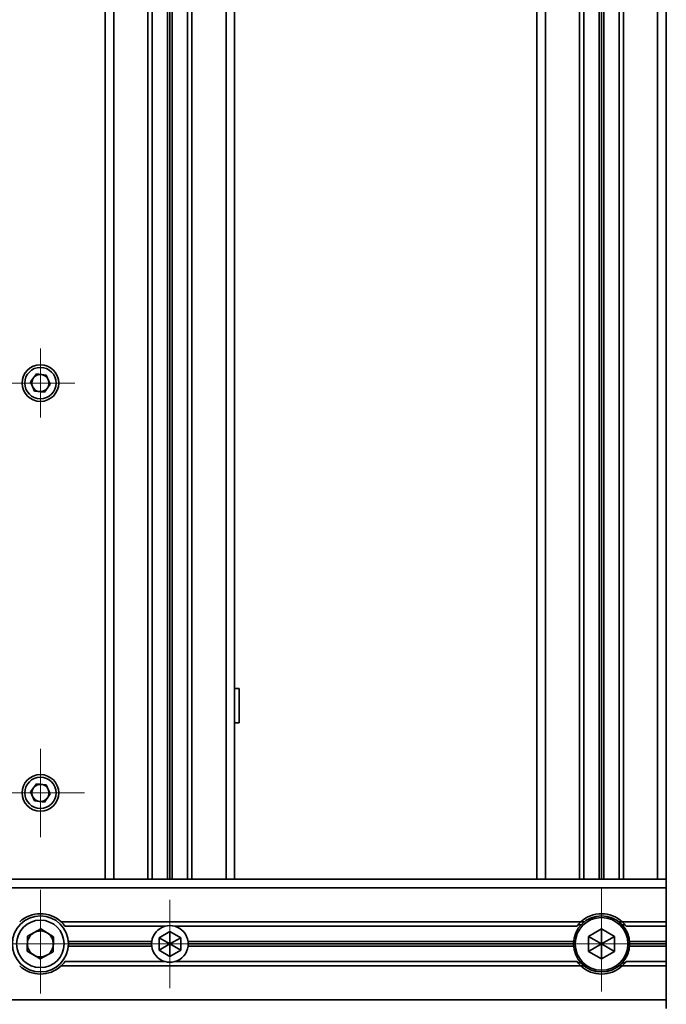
# Model space of a CAD drawing. Header units: millimetres. Extents: x -594 to 594, y -420 to 420.
# Tile 16 of 64: x -120 to -45, y -279 to -165. Entities that reach past the tile are written whole.
import ezdxf

# ---------------------------------------------------------------- set-up
doc = ezdxf.new("R2010")
doc.units = ezdxf.units.MM
doc.linetypes.add('点画线', pattern=[18, 12, -2, 2, -2])
doc.layers.add('中心线层', color=1, linetype='点画线', lineweight=18)
doc.layers.add('几何体', color=7, linetype='Continuous', lineweight=35)

msp = doc.modelspace()

# ---------------------------------------------------------------- linework, layer by layer
at = {"layer": '中心线层'}
for p, q in [((-117.695, -210.724), (-117.695, -202.724)), ((-121.695, -206.724), (-113.695, -206.724)), ((-117.695, -259.349), (-117.695, -249.099)), ((-122.82, -254.224), (-112.57, -254.224)), ((-117.695, -265.474), (-117.695, -277.974)), ((-52.695, -265.224), (-52.695, -278.224)), ((-102.695, -266.599), (-102.695, -276.849)), ((-123.945, -271.724), (-111.445, -271.724)), ((-107.82, -271.724), (-97.57, -271.724)), ((-59.195, -271.724), (-46.195, -271.724))]:
    msp.add_line(p, q, dxfattribs=at)
at = {"layer": '几何体'}
for p, q in [((-110.195, -54.224), (-110.195, -264.224)), ((-109.195, -264.224), (-109.195, -54.224)), ((-105.245, -54.224), (-105.245, -264.224)), ((-104.745, -264.224), (-104.745, -54.224)), ((-102.955, -54.224), (-102.955, -264.224)), ((-102.695, -54.224), (-102.695, -264.224)), ((-102.435, -264.224), (-102.435, -54.224)), ((-100.645, -54.224), (-100.645, -264.224)), ((-100.145, -264.224), (-100.145, -54.224)), ((-96.195, -54.224), (-96.195, -264.224)), ((-95.195, -264.224), (-95.195, -54.224)), ((-60.195, -54.224), (-60.195, -264.224)), ((-59.195, -264.224), (-59.195, -54.224)), ((-55.245, -54.224), (-55.245, -264.224)), ((-54.745, -264.224), (-54.745, -54.224)), ((-52.955, -54.224), (-52.955, -264.224)), ((-52.695, -54.224), (-52.695, -264.224)), ((-52.435, -264.224), (-52.435, -54.224)), ((-50.645, -54.224), (-50.645, -264.224)), ((-50.145, -264.224), (-50.145, -54.224)), ((-46.195, -54.224), (-46.195, -264.224)), ((-45.195, -264.224), (-45.195, -54.224)), ((-118.843, -206.598), (-118.16, -205.667)), ((-118.16, -205.667), (-117.012, -205.793)), ((-117.012, -205.793), (-116.547, -206.85)), ((-118.378, -207.655), (-118.843, -206.598)), ((-117.23, -207.781), (-118.378, -207.655)), ((-116.547, -206.85), (-117.23, -207.781)), ((-94.681, -242.105), (-95.195, -242.105)), ((-94.681, -242.105), (-94.681, -246.105)), ((-94.681, -246.105), (-95.195, -246.105)), ((-118.843, -254.098), (-118.16, -253.167)), ((-118.16, -253.167), (-117.012, -253.293)), ((-117.012, -253.293), (-116.547, -254.35)), ((-118.378, -255.155), (-118.843, -254.098)), ((-116.547, -254.35), (-117.23, -255.281)), ((-117.23, -255.281), (-118.378, -255.155)), ((-60.195, -264.224), (-445.195, -264.224)), ((-59.195, -264.224), (-60.195, -264.224)), ((-55.245, -264.224), (-59.195, -264.224)), ((-54.745, -264.224), (-55.245, -264.224)), ((-50.645, -264.224), (-54.745, -264.224)), ((-50.145, -264.224), (-50.645, -264.224)), ((-46.195, -264.224), (-50.145, -264.224)), ((-46.195, -264.224), (-45.195, -264.224)), ((-45.195, -265.224), (-45.195, -264.224)), ((-460.195, -265.224), (-45.195, -265.224)), ((-45.195, -269.174), (-45.195, -265.224)), ((-55.092, -269.174), (-115.298, -269.174)), ((-55.1, -269.181), (-54.719, -269.181)), ((-50.671, -269.181), (-50.29, -269.181)), ((-45.195, -269.174), (-50.298, -269.174)), ((-45.195, -269.174), (-45.195, -269.674)), ((-119.175, -270.824), (-117.656, -269.992)), ((-117.656, -269.992), (-116.176, -270.892)), ((-114.858, -269.674), (-103.255, -269.674)), ((-103.945, -271.002), (-102.695, -270.281)), ((-102.695, -270.281), (-101.445, -271.002)), ((-102.695, -270.281), (-102.695, -271.724)), ((-102.135, -269.674), (-55.532, -269.674)), ((-55.094, -269.531), (-55.423, -269.531)), ((-52.695, -269.992), (-54.195, -270.858)), ((-51.195, -270.858), (-52.695, -269.992)), ((-52.695, -269.992), (-52.695, -271.724)), ((-49.967, -269.531), (-50.296, -269.531)), ((-49.858, -269.674), (-45.195, -269.674)), ((-45.195, -271.464), (-45.195, -269.674)), ((-119.214, -272.556), (-119.175, -270.824)), ((-116.176, -270.892), (-116.215, -272.624)), ((-104.804, -271.464), (-114.455, -271.464)), ((-103.945, -272.446), (-103.945, -271.002)), ((-103.945, -271.002), (-102.695, -271.724)), ((-101.445, -271.002), (-102.695, -271.724)), ((-101.445, -271.002), (-101.445, -272.446)), ((-55.935, -271.464), (-100.586, -271.464)), ((-54.195, -270.858), (-54.195, -272.59)), ((-54.195, -270.858), (-52.695, -271.724)), ((-51.195, -270.858), (-52.695, -271.724)), ((-51.195, -272.59), (-51.195, -270.858)), ((-45.195, -271.464), (-49.455, -271.464)), ((-45.195, -271.464), (-45.195, -271.724)), ((-117.734, -273.456), (-119.214, -272.556)), ((-116.215, -272.624), (-117.734, -273.456)), ((-114.455, -271.984), (-104.804, -271.984)), ((-104.82, -271.724), (-114.445, -271.724)), ((-103.945, -272.446), (-102.695, -271.724)), ((-102.695, -273.167), (-103.945, -272.446)), ((-102.695, -271.724), (-102.695, -273.167)), ((-101.445, -272.446), (-102.695, -271.724)), ((-101.445, -272.446), (-102.695, -273.167)), ((-100.586, -271.984), (-55.935, -271.984)), ((-55.945, -271.724), (-100.57, -271.724)), ((-54.195, -272.59), (-52.695, -271.724)), ((-54.195, -272.59), (-52.695, -273.456)), ((-52.695, -271.724), (-51.195, -272.59)), ((-52.695, -273.456), (-52.695, -271.724)), ((-52.695, -273.456), (-51.195, -272.59)), ((-49.455, -271.984), (-45.195, -271.984)), ((-45.195, -271.724), (-49.445, -271.724)), ((-45.195, -271.724), (-45.195, -271.984)), ((-45.195, -273.774), (-45.195, -271.984)), ((-103.255, -273.774), (-114.858, -273.774)), ((-55.532, -273.774), (-102.135, -273.774)), ((-45.195, -273.774), (-49.858, -273.774)), ((-45.195, -273.774), (-45.195, -274.274)), ((-115.298, -274.274), (-55.092, -274.274)), ((-55.423, -273.917), (-55.094, -273.917)), ((-54.719, -274.267), (-55.1, -274.267)), ((-50.29, -274.267), (-50.671, -274.267)), ((-50.298, -274.274), (-45.195, -274.274)), ((-49.967, -273.917), (-50.296, -273.917)), ((-45.195, -278.224), (-45.195, -274.274)), ((-45.195, -278.224), (-460.195, -278.224)), ((-45.195, -279.224), (-45.195, -278.224))]:
    msp.add_line(p, q, dxfattribs=at)
for centre, radius in [((-117.695, -206.724), 2.125), ((-117.695, -206.724), 1.812), ((-117.695, -254.224), 2.125), ((-117.695, -254.224), 1.812), ((-117.695, -271.724), 3.25), ((-117.695, -271.724), 2.75), ((-52.695, -271.724), 3.25), ((-52.695, -271.724), 3.055)]:
    msp.add_circle(centre, radius, dxfattribs=at)
for centre, radius, start, end in [((-117.695, -206.724), 1, 143.74659, 203.74659), ((-117.695, -206.724), 1, 83.74659, 143.74659), ((-117.695, -206.724), 1, 23.74659, 83.74659), ((-117.695, -206.724), 1, 323.74659, 23.74659), ((-117.695, -206.724), 1, 203.74659, 263.74659), ((-117.695, -206.724), 1, 263.74659, 323.74659), ((-117.695, -254.224), 1, 83.74659, 143.74659), ((-117.695, -254.224), 1, 23.74659, 83.74659), ((-117.695, -254.224), 1, 143.74659, 203.74659), ((-117.695, -254.224), 1, 323.74659, 23.74659), ((-117.695, -254.224), 1, 203.74659, 263.74659), ((-117.695, -254.224), 1, 263.74659, 323.74659), ((-117.695, -271.724), 3.5, 46.76677, 133.23323), ((-117.695, -271.724), 3.5, 35.85347, 46.76677), ((-52.695, -271.724), 3.5, 133.23323, 144.14653), ((-52.695, -271.724), 3.5, 46.76677, 133.23323), ((-52.695, -271.724), 3.5, 35.85347, 46.76677), ((-117.695, -271.724), 1.5, 118.7017, 178.7017), ((-117.695, -271.724), 1.5, 58.7017, 118.7017), ((-117.695, -271.724), 1.5, 358.7017, 58.7017), ((-102.695, -271.724), 2.125, 105.26773, 172.97731), ((-102.695, -271.724), 2.125, 74.73227, 105.26773), ((-102.695, -271.724), 2.125, 7.02269, 74.73227), ((-102.695, -271.724), 2.125, 172.97731, 180), ((-102.695, -271.724), 2.125, 0, 7.02269), ((-117.695, -271.724), 1.5, 178.7017, 238.7017), ((-117.695, -271.724), 1.5, 298.7017, 358.7017), ((-102.695, -271.724), 2.125, 180, 187.02269), ((-102.695, -271.724), 2.125, 187.02269, 254.73227), ((-102.695, -271.724), 2.125, 285.26773, 352.97731), ((-102.695, -271.724), 2.125, 352.97731, 360), ((-117.695, -271.724), 1.5, 238.7017, 298.7017), ((-117.695, -271.724), 3.5, 313.23323, 324.14653), ((-102.695, -271.724), 2.125, 254.73227, 285.26773), ((-52.695, -271.724), 3.5, 215.85347, 226.76677), ((-52.695, -271.724), 3.5, 313.23323, 324.14653), ((-117.695, -271.724), 3.5, 226.76677, 313.23323), ((-52.695, -271.724), 3.5, 226.76677, 313.23323)]:
    msp.add_arc(centre, radius, start, end, dxfattribs=at)

doc.saveas('drawing.dxf')
